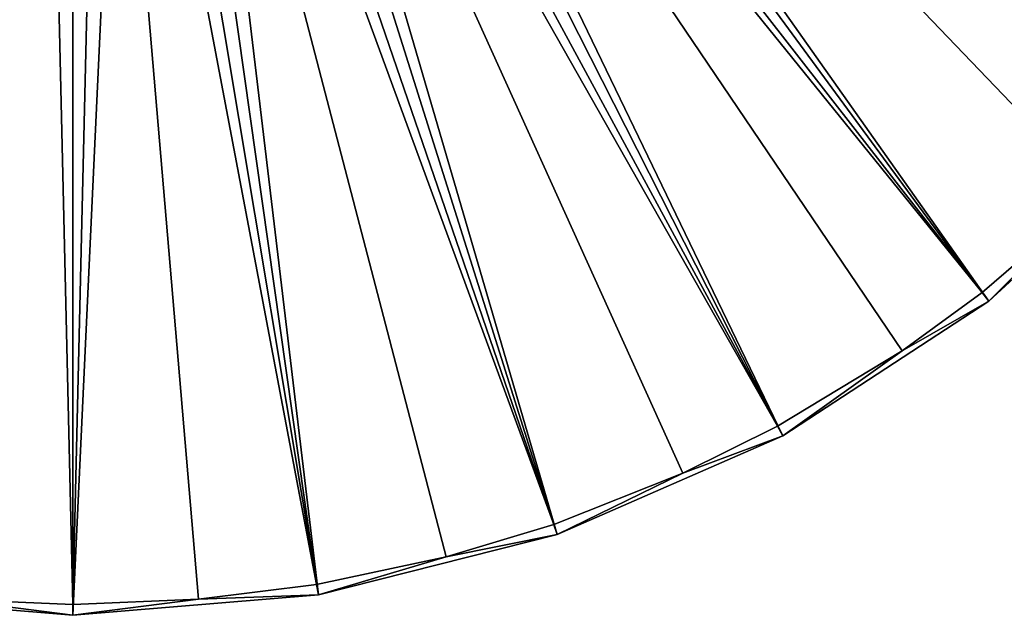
# Model space of a CAD drawing. Header units: millimetres. Extents: x 1 to 171, y -85 to 85.
# Tile 15 of 54: x 83 to 139, y -85 to -51. Entities that reach past the tile are written whole.
import ezdxf

# ---------------------------------------------------------------- set-up
doc = ezdxf.new("R2010")
doc.units = ezdxf.units.MM
doc.header["$LTSCALE"] = 25.4
doc.layers.get('0').update_dxf_attribs({"true_color": 0xff5454})

# ---------------------------------------------------------------- blocks, each defined once
blk = doc.blocks.new('HERMANOS-I-8103.STL')
at = {"color": 250, "true_color": 0x262626}
mesh = blk.add_polyface(dxfattribs=at)
corners = [(148.801, -57.701, 10.591), (101.911, -10.316, 89.645), (99.998, -12.774, 89.645), (157.443, -46.597, 10.591)]
mesh.append_faces([[corners[k] for k in face] for face in [(0, 1, 2), (1, 0, 3)]], dxfattribs={"vtx0": -1, "color": 250})
mesh = blk.add_polyface(dxfattribs=at)
corners = [(148.35, -57.286, 10.077), (98.759, -13.187, 89.11), (100.806, -10.861, 89.11)]
mesh.append_faces([[corners[k] for k in face] for face in [(0, 1, 2)]], dxfattribs={"color": 250})
mesh = blk.add_polyface(dxfattribs=at)
corners = [(154.125, -50.295, 10.077), (148.35, -57.286, 10.077), (100.806, -10.861, 89.11)]
mesh.append_faces([[corners[k] for k in face] for face in [(0, 1, 2)]], dxfattribs={"color": 250})
mesh = blk.add_polyface(dxfattribs=at)
corners = [(138.449, -67.231, 10.591), (99.998, -12.774, 89.645), (97.706, -14.884, 89.645), (148.801, -57.701, 10.591)]
mesh.append_faces([[corners[k] for k in face] for face in [(0, 1, 2), (1, 0, 3)]], dxfattribs={"vtx0": -1, "color": 250})
mesh = blk.add_polyface(dxfattribs=at)
corners = [(138.072, -66.747, 10.077), (96.349, -15.133, 89.11), (98.759, -13.187, 89.11)]
mesh.append_faces([[corners[k] for k in face] for face in [(0, 1, 2)]], dxfattribs={"color": 250})
mesh = blk.add_polyface(dxfattribs=at)
corners = [(148.35, -57.286, 10.077), (144.646, -61.064, 10.077), (98.759, -13.187, 89.11)]
mesh.append_faces([[corners[k] for k in face] for face in [(0, 1, 2)]], dxfattribs={"color": 250})
mesh = blk.add_polyface(dxfattribs=at)
corners = [(144.646, -61.064, 10.077), (138.072, -66.747, 10.077), (98.759, -13.187, 89.11)]
mesh.append_faces([[corners[k] for k in face] for face in [(0, 1, 2)]], dxfattribs={"color": 250})
mesh = blk.add_polyface(dxfattribs=at)
corners = [(96.349, -15.133, 89.11), (126.378, -74.387, 10.077), (93.645, -16.644, 89.11)]
mesh.append_faces([[corners[k] for k in face] for face in [(0, 1, 2)]], dxfattribs={"color": 250})
mesh = blk.add_polyface(dxfattribs=at)
corners = [(97.706, -14.884, 89.645), (126.669, -74.926, 10.591), (138.449, -67.231, 10.591), (95.098, -16.588, 89.645)]
mesh.append_faces([[corners[k] for k in face] for face in [(0, 1, 2), (1, 0, 3)]], dxfattribs={"vtx0": -1, "color": 250})
mesh = blk.add_polyface(dxfattribs=at)
corners = [(138.072, -66.747, 10.077), (133.485, -70.077, 10.077), (96.349, -15.133, 89.11)]
mesh.append_faces([[corners[k] for k in face] for face in [(0, 1, 2)]], dxfattribs={"color": 250})
mesh = blk.add_polyface(dxfattribs=at)
corners = [(96.349, -15.133, 89.11), (133.485, -70.077, 10.077), (126.378, -74.387, 10.077)]
mesh.append_faces([[corners[k] for k in face] for face in [(0, 1, 2)]], dxfattribs={"color": 250})
mesh = blk.add_polyface(dxfattribs=at)
corners = [(93.645, -16.644, 89.11), (113.585, -79.999, 10.077), (90.724, -17.676, 89.11)]
mesh.append_faces([[corners[k] for k in face] for face in [(0, 1, 2)]], dxfattribs={"color": 250})
mesh = blk.add_polyface(dxfattribs=at)
corners = [(95.098, -16.588, 89.645), (113.784, -80.579, 10.591), (126.669, -74.926, 10.591), (92.245, -17.839, 89.645)]
mesh.append_faces([[corners[k] for k in face] for face in [(0, 1, 2), (1, 0, 3)]], dxfattribs={"vtx0": -1, "color": 250})
mesh = blk.add_polyface(dxfattribs=at)
corners = [(93.645, -16.644, 89.11), (126.378, -74.387, 10.077), (120.96, -77.073, 10.077)]
mesh.append_faces([[corners[k] for k in face] for face in [(0, 1, 2)]], dxfattribs={"color": 250})
mesh = blk.add_polyface(dxfattribs=at)
corners = [(93.645, -16.644, 89.11), (120.96, -77.073, 10.077), (113.585, -79.999, 10.077)]
mesh.append_faces([[corners[k] for k in face] for face in [(0, 1, 2)]], dxfattribs={"color": 250})
mesh = blk.add_polyface(dxfattribs=at)
corners = [(84.572, -18.199, 89.11), (72.199, -83.428, 10.077), (81.519, -17.676, 89.11)]
mesh.append_faces([[corners[k] for k in face] for face in [(0, 1, 2)]], dxfattribs={"color": 250})
mesh = blk.add_polyface(dxfattribs=at)
corners = [(90.724, -17.676, 89.11), (100.043, -83.428, 10.077), (87.67, -18.199, 89.11)]
mesh.append_faces([[corners[k] for k in face] for face in [(0, 1, 2)]], dxfattribs={"color": 250})
mesh = blk.add_polyface(dxfattribs=at)
corners = [(92.245, -17.839, 89.645), (100.144, -84.033, 10.591), (113.784, -80.579, 10.591), (89.226, -18.604, 89.645)]
mesh.append_faces([[corners[k] for k in face] for face in [(0, 1, 2), (1, 0, 3)]], dxfattribs={"vtx0": -1, "color": 250})
mesh = blk.add_polyface(dxfattribs=at)
corners = [(90.724, -17.676, 89.11), (113.585, -79.999, 10.077), (107.434, -81.853, 10.077)]
mesh.append_faces([[corners[k] for k in face] for face in [(0, 1, 2)]], dxfattribs={"color": 250})
mesh = blk.add_polyface(dxfattribs=at)
corners = [(90.724, -17.676, 89.11), (107.434, -81.853, 10.077), (100.043, -83.428, 10.077)]
mesh.append_faces([[corners[k] for k in face] for face in [(0, 1, 2)]], dxfattribs={"color": 250})
mesh = blk.add_polyface(dxfattribs=at)
corners = [(84.572, -18.199, 89.11), (78.948, -84.277, 10.077), (72.199, -83.428, 10.077)]
mesh.append_faces([[corners[k] for k in face] for face in [(0, 1, 2)]], dxfattribs={"color": 250})
mesh = blk.add_polyface(dxfattribs=at)
corners = [(84.572, -18.199, 89.11), (86.121, -84.582, 10.077), (78.948, -84.277, 10.077)]
mesh.append_faces([[corners[k] for k in face] for face in [(0, 1, 2)]], dxfattribs={"color": 250})
mesh = blk.add_polyface(dxfattribs=at)
corners = [(87.67, -18.199, 89.11), (86.121, -84.582, 10.077), (84.572, -18.199, 89.11)]
mesh.append_faces([[corners[k] for k in face] for face in [(0, 1, 2)]], dxfattribs={"color": 250})
mesh = blk.add_polyface(dxfattribs=at)
corners = [(87.67, -18.199, 89.11), (93.294, -84.277, 10.077), (86.121, -84.582, 10.077)]
mesh.append_faces([[corners[k] for k in face] for face in [(0, 1, 2)]], dxfattribs={"color": 250})
mesh = blk.add_polyface(dxfattribs=at)
corners = [(87.67, -18.199, 89.11), (100.043, -83.428, 10.077), (93.294, -84.277, 10.077)]
mesh.append_faces([[corners[k] for k in face] for face in [(0, 1, 2)]], dxfattribs={"color": 250})
mesh = blk.add_polyface(dxfattribs=at)
corners = [(86.121, -18.861, 89.645), (72.099, -84.033, 10.591), (86.121, -85.195, 10.591), (83.017, -18.604, 89.645)]
mesh.append_faces([[corners[k] for k in face] for face in [(0, 1, 2), (1, 0, 3)]], dxfattribs={"vtx0": -1, "color": 250})
mesh = blk.add_polyface(dxfattribs=at)
corners = [(89.226, -18.604, 89.645), (86.121, -85.195, 10.591), (100.144, -84.033, 10.591), (86.121, -18.861, 89.645)]
mesh.append_faces([[corners[k] for k in face] for face in [(0, 1, 2), (1, 0, 3)]], dxfattribs={"vtx0": -1, "color": 250})
mesh = blk.add_polyface(dxfattribs=at)
corners = [(138.449, -67.231, 10.591), (144.646, -61.064, 10.077), (148.801, -57.701, 10.591)]
mesh.append_faces([[corners[k] for k in face] for face in [(0, 1, 2)]], dxfattribs={"color": 250})
mesh = blk.add_polyface(dxfattribs=at)
corners = [(144.646, -61.064, 10.077), (138.449, -67.231, 10.591), (138.072, -66.747, 10.077)]
mesh.append_faces([[corners[k] for k in face] for face in [(0, 1, 2)]], dxfattribs={"color": 250})
mesh = blk.add_polyface(dxfattribs=at)
corners = [(138.449, -67.231, 10.591), (133.485, -70.077, 10.077), (138.072, -66.747, 10.077)]
mesh.append_faces([[corners[k] for k in face] for face in [(0, 1, 2)]], dxfattribs={"color": 250})
mesh = blk.add_polyface(dxfattribs=at)
corners = [(126.669, -74.926, 10.591), (133.485, -70.077, 10.077), (138.449, -67.231, 10.591)]
mesh.append_faces([[corners[k] for k in face] for face in [(0, 1, 2)]], dxfattribs={"color": 250})
mesh = blk.add_polyface(dxfattribs=at)
corners = [(133.485, -70.077, 10.077), (126.669, -74.926, 10.591), (126.378, -74.387, 10.077)]
mesh.append_faces([[corners[k] for k in face] for face in [(0, 1, 2)]], dxfattribs={"color": 250})
mesh = blk.add_polyface(dxfattribs=at)
corners = [(126.669, -74.926, 10.591), (120.96, -77.073, 10.077), (126.378, -74.387, 10.077)]
mesh.append_faces([[corners[k] for k in face] for face in [(0, 1, 2)]], dxfattribs={"color": 250})
mesh = blk.add_polyface(dxfattribs=at)
corners = [(113.784, -80.579, 10.591), (120.96, -77.073, 10.077), (126.669, -74.926, 10.591)]
mesh.append_faces([[corners[k] for k in face] for face in [(0, 1, 2)]], dxfattribs={"color": 250})
mesh = blk.add_polyface(dxfattribs=at)
corners = [(120.96, -77.073, 10.077), (113.784, -80.579, 10.591), (113.585, -79.999, 10.077)]
mesh.append_faces([[corners[k] for k in face] for face in [(0, 1, 2)]], dxfattribs={"color": 250})
mesh = blk.add_polyface(dxfattribs=at)
corners = [(113.784, -80.579, 10.591), (107.434, -81.853, 10.077), (113.585, -79.999, 10.077)]
mesh.append_faces([[corners[k] for k in face] for face in [(0, 1, 2)]], dxfattribs={"color": 250})
mesh = blk.add_polyface(dxfattribs=at)
corners = [(100.144, -84.033, 10.591), (107.434, -81.853, 10.077), (113.784, -80.579, 10.591)]
mesh.append_faces([[corners[k] for k in face] for face in [(0, 1, 2)]], dxfattribs={"color": 250})
mesh = blk.add_polyface(dxfattribs=at)
corners = [(107.434, -81.853, 10.077), (100.144, -84.033, 10.591), (100.043, -83.428, 10.077)]
mesh.append_faces([[corners[k] for k in face] for face in [(0, 1, 2)]], dxfattribs={"color": 250})
mesh = blk.add_polyface(dxfattribs=at)
corners = [(100.144, -84.033, 10.591), (93.294, -84.277, 10.077), (100.043, -83.428, 10.077)]
mesh.append_faces([[corners[k] for k in face] for face in [(0, 1, 2)]], dxfattribs={"color": 250})
mesh = blk.add_polyface(dxfattribs=at)
corners = [(72.099, -84.033, 10.591), (78.948, -84.277, 10.077), (86.121, -85.195, 10.591)]
mesh.append_faces([[corners[k] for k in face] for face in [(0, 1, 2)]], dxfattribs={"color": 250})
mesh = blk.add_polyface(dxfattribs=at)
corners = [(86.121, -85.195, 10.591), (78.948, -84.277, 10.077), (86.121, -84.582, 10.077)]
mesh.append_faces([[corners[k] for k in face] for face in [(0, 1, 2)]], dxfattribs={"color": 250})
mesh = blk.add_polyface(dxfattribs=at)
corners = [(86.121, -85.195, 10.591), (93.294, -84.277, 10.077), (100.144, -84.033, 10.591)]
mesh.append_faces([[corners[k] for k in face] for face in [(0, 1, 2)]], dxfattribs={"color": 250})
mesh = blk.add_polyface(dxfattribs=at)
corners = [(93.294, -84.277, 10.077), (86.121, -85.195, 10.591), (86.121, -84.582, 10.077)]
mesh.append_faces([[corners[k] for k in face] for face in [(0, 1, 2)]], dxfattribs={"color": 250})

msp = doc.modelspace()

# ---------------------------------------------------------------- block references
at = {"color": 0}
msp.add_blockref('HERMANOS-I-8103.STL', (0, 0), dxfattribs=at)

doc.saveas('drawing.dxf')
